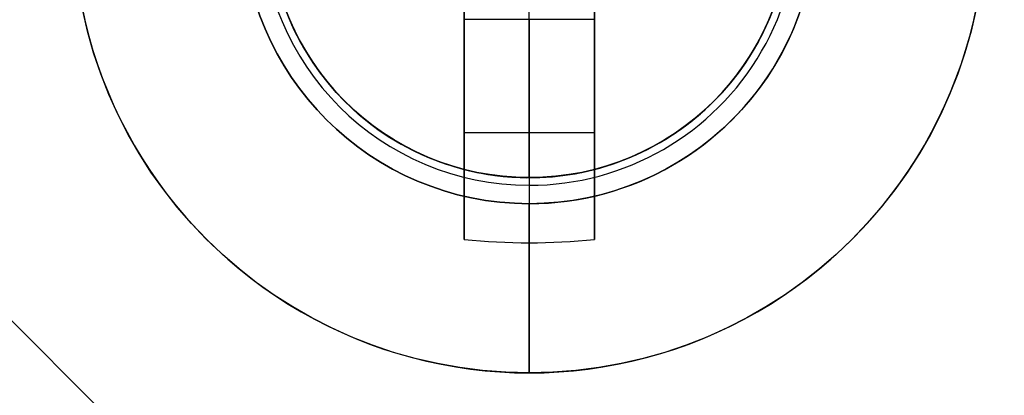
# Model space of a CAD drawing. Header units: millimetres. Extents: x -83 to 676, y -83 to 676.
# Tile 170 of 256: x 488.11 to 495.66, y 83.17 to 86.06. Entities that reach past the tile are written whole.
import ezdxf

# ---------------------------------------------------------------- set-up
doc = ezdxf.new("R2010")
doc.units = ezdxf.units.MM
doc.header["$MEASUREMENT"] = 0
doc.layers.add('IGES level 0', color=7, linetype='Continuous', true_color=0xff7878)

msp = doc.modelspace()

# ---------------------------------------------------------------- linework, layer by layer
at = {"layer": 'IGES level 0', "color": 254, "true_color": 0xcad1ee}
for p, q in [((545.4015869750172, 26.38520958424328, 48.0000000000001), (482.8226368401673, 88.96415971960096, 48.0000000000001)), ((482.8226368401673, 88.96415971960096, 47.0000000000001), (545.4015869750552, 26.38520958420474, 47.0000000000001)), ((490.3376838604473, 85.7535613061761, 48.0000000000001), (490.3376838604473, 85.7535613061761, 47)), ((493.1043030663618, 85.16549824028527, 47), (493.1043030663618, 85.16549824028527, 48.0000000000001)), ((493.1043030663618, 85.16549824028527, 48.0000000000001), (493.1043030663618, 85.16549824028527, 47.0000000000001)), ((491.4973869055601, 84.91098772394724, 47.0000000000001), (491.4973869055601, 84.91098772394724, 45.8000000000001))]:
    msp.add_line(p, q, dxfattribs=at)
at = {"layer": 'IGES level 0', "color": 140, "true_color": 0x00ccff}
for p, q in [((482.8226368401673, 88.96415971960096, 48.0000000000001), (545.4015869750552, 26.38520958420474, 48.0000000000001)), ((482.8226368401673, 88.96415971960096, 47.0000000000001), (545.4015869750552, 26.38520958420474, 47.0000000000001))]:
    msp.add_line(p, q, dxfattribs=at)
at = {"layer": 'IGES level 0', "color": 1, "true_color": 0xff0808}
for p, q in [((492.015024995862, 84.8428393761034, 40.0000000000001), (492.015024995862, 88.8428393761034, 40.0000000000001)), ((491.515024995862, 84.80476921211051, 49.69917704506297), (491.515024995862, 86.34283937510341, 49.69917704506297)), ((492.515024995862, 86.34283937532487, 49.69917704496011), (492.515024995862, 84.80476921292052, 49.69917704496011)), ((491.515024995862, 84.36827521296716, 50.1303530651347), (491.515024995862, 86.0565501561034, 48.4626470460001)), ((492.515024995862, 86.0565501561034, 48.4626470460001), (491.515024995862, 86.0565501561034, 48.4626470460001)), ((491.515024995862, 86.0565501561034, 48.4626470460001), (491.515024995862, 84.3682752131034, 50.1303530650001)), ((492.515024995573, 86.0565501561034, 48.4626470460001), (491.515024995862, 86.0565501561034, 48.4626470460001)), ((492.0150249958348, 86.05655015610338, 48.4626470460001), (492.0150249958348, 84.34283937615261, 50.15547900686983)), ((492.515024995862, 86.05655015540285, 48.46264704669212), (492.515024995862, 84.3682752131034, 50.1303530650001)), ((492.515024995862, 84.36827521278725, 50.1303530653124), (492.515024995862, 86.0565501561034, 48.4626470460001)), ((491.5150249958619, 85.35555729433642, 49.15509943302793), (491.515024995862, 85.35555729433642, 50.83023825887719)), ((492.5150249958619, 85.35555729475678, 49.15509943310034), (492.515024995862, 85.35555729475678, 50.830238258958)), ((492.5150249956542, 85.18684612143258, 49.32175513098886), (491.5150249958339, 85.18684612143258, 49.32175513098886)), ((492.015024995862, 84.8428393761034, 40.0000000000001), (492.015024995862, 84.8428393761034, 47.8000000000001)), ((492.015024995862, 84.8428393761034, 47.80000000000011), (492.015024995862, 84.8428393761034, 40.0000000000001)), ((492.015024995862, 83.3428393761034, 48.0000000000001), (492.015024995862, 84.64283937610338, 48.0000000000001))]:
    msp.add_line(p, q, dxfattribs=at)
at = {"layer": 'IGES level 0', "color": 153, "true_color": 0x5393cf}
for centre, radius in [((296.5, 296.5), 296.5), ((296.5, 296.5, -1.19999999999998), 296.5000000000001), ((296.4999999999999, 296.4999999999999), 241), ((296.5, 296.4999999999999, -1.19999999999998), 241.0000000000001)]:
    msp.add_circle(centre, radius, dxfattribs=at)
at = {"layer": 'IGES level 0'}
for centre, radius in [((296.5, 296.5, 47), 296.5000000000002), ((296.5, 296.5), 296.5000000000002), ((296.5, 296.5, 47), 295.3000000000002), ((296.5, 296.5000000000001), 295.3000000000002)]:
    msp.add_circle(centre, radius, dxfattribs=at)
at = {"layer": 'IGES level 0', "color": 124, "true_color": 0x1aa180}
for centre, radius in [((296.5, 296.5, 47.0000000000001), 294.9999999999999), ((296.5, 296.5000000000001, 45.8000000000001), 294.9999999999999), ((296.5, 296.5, 47.0000000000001), 242.4999999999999), ((296.5, 296.5, 45.8000000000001), 242.4999999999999), ((492.0150249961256, 86.84283937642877, 47.0000000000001), 2.00000000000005), ((492.0150249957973, 86.84283937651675, 45.8000000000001), 2.000000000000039)]:
    msp.add_circle(centre, radius, dxfattribs=at)
at = {"layer": 'IGES level 0', "color": 31, "true_color": 0xffba87}
for centre, radius in [((296.5, 296.5000000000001), 242.2000000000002), ((296.5, 296.5000000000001, 47), 242.2000000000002), ((296.5, 296.5), 241.0000000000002), ((296.4999999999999, 296.4999999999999, 47), 241.0000000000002)]:
    msp.add_circle(centre, radius, dxfattribs=at)
at = {"layer": 'IGES level 0', "color": 1, "true_color": 0xff0808}
for centre, radius in [((492.0150249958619, 86.84283937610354, 48.0000000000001), 3.499999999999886), ((492.0150249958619, 86.84283937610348, 48.00000000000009), 2.200000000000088), ((492.0150249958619, 86.84283937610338, 40.0000000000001), 1.999999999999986)]:
    msp.add_circle(centre, radius, dxfattribs=at)
at = {"layer": 'IGES level 0', "color": 140, "true_color": 0x00ccff}
for centre, radius in [((492.01502499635, 86.84283937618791, 48.0000000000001), 2.000000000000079), ((492.01502499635, 86.84283937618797, 47.0000000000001), 1.999999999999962)]:
    msp.add_circle(centre, radius, dxfattribs=at)
at = {"layer": 'IGES level 0'}
for centre, radius, start, end in [((296.5, 296.5), 296.5000000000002, 225, 45), ((296.5, 296.5, 47), 296.5000000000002, 224.9999999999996, 45), ((296.5, 296.5, 23.5), 296.5000000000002, 225, 45), ((296.5, 296.5000000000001, 47), 295.3000000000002, 224.9999999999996, 44.99999999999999), ((296.5, 296.5000000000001), 295.3000000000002, 225, 44.99999999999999), ((296.5, 296.5, 23.5), 295.3000000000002, 225, 45.00000000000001)]:
    msp.add_arc(centre, radius, start, end, dxfattribs=at)
at = {"layer": 'IGES level 0', "color": 153, "true_color": 0x5393cf}
for centre, radius, start in [((296.5, 296.5, -1.19999999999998), 296.5, 164.9999999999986), ((296.5000000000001, 296.5000000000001), 296.5000000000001, 164.9999999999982), ((296.5000000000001, 296.5, -0.59999999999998), 296.5000000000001, 164.9999999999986), ((296.5, 296.4999999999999, -1.19999999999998), 241.0000000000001, 164.9999999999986), ((296.4999999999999, 296.5), 241.0000000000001, 164.9999999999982), ((296.5, 296.5, -0.59999999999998), 241, 164.9999999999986)]:
    msp.add_arc(centre, radius, start, 344.9999999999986, dxfattribs=at)
at = {"layer": 'IGES level 0', "color": 124, "true_color": 0x1aa180}
for centre, radius, start in [((296.5, 296.5, 45.8000000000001), 294.9999999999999, 164.9999999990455), ((296.4999999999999, 296.5, 47.0000000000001), 294.9999999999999, 164.9999999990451), ((296.5000000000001, 296.5, 46.4000000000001), 294.9999999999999, 164.9999999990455), ((296.5, 296.5, 45.8000000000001), 242.4999999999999, 164.9999999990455), ((296.5, 296.5000000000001, 47.00000000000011), 242.4999999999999, 164.9999999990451), ((296.4999999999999, 296.5, 46.4000000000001), 242.5, 164.9999999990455)]:
    msp.add_arc(centre, radius, start, 344.9999999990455, dxfattribs=at)
at = {"layer": 'IGES level 0', "color": 6, "true_color": 0xff00ff, "extrusion": (-0.6085349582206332, 0.7935270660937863, -5.614164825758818e-17)}
msp.add_arc((-416.1903719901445, 31.50000000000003, -153.5302992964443), 90.00000000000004, 0, 180, dxfattribs=at)
msp.add_arc((-416.1903719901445, 31.50000000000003, -153.5302992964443), 90.00000000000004, 0, 180, dxfattribs=at)
at = {"layer": 'IGES level 0', "color": 6, "true_color": 0xff00ff, "extrusion": (-0.6085349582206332, 0.7935270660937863, 8.421247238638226e-17)}
msp.add_arc((-416.1903719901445, -43.49999999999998, -153.5302992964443), 89.99999999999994, 180, 0, dxfattribs=at)
msp.add_arc((-416.1903719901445, -43.49999999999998, -153.5302992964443), 89.99999999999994, 180, 0, dxfattribs=at)
at = {"layer": 'IGES level 0', "color": 6, "true_color": 0xff00ff, "extrusion": (-0.6085349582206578, 0.7935270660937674, 0)}
for centre, start, end in [((-416.1903719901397, -43.49999999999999, -153.8302992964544), 180, 0), ((-416.1903719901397, 31.49999999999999, -153.83029929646), 6.785183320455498e-15, 180)]:
    msp.add_arc(centre, 90.00000000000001, start, end, dxfattribs=at)
at = {"layer": 'IGES level 0', "color": 6, "true_color": 0xff00ff, "extrusion": (-0.6085349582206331, 0.7935270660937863, 6.540502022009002e-15)}
msp.add_arc((-416.1903719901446, -43.49999999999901, -154.1302992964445), 89.99999999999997, 180, 3.709233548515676e-13, dxfattribs=at)
at = {"layer": 'IGES level 0', "color": 6, "true_color": 0xff00ff, "extrusion": (-0.6085349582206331, 0.7935270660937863, -6.568572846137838e-15)}
msp.add_arc((-416.1903719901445, 31.49999999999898, -154.1302992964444), 89.99999999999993, 1.130863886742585e-14, 179.9999999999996, dxfattribs=at)
at = {"layer": 'IGES level 0', "color": 6, "true_color": 0xff00ff, "extrusion": (-0.6085349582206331, 0.7935270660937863, -2.807082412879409e-17)}
msp.add_arc((-416.1903719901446, 31.49999999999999, -154.1302992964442), 89.99999999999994, 0, 180, dxfattribs=at)
at = {"layer": 'IGES level 0', "color": 6, "true_color": 0xff00ff, "extrusion": (-0.6085349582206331, 0.7935270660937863, 0)}
msp.add_arc((-416.1903719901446, -43.5, -154.1302992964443), 89.99999999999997, 180, 0, dxfattribs=at)
at = {"layer": 'IGES level 0', "color": 6, "true_color": 0xff00ff, "extrusion": (-0.7071067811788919, 0.707106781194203, -7.214201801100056e-15)}
msp.add_arc((-419.3143212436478, -43.50000000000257, -368.4999999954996), 89.99999999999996, 179.9999999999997, 0, dxfattribs=at)
at = {"layer": 'IGES level 0', "color": 6, "true_color": 0xff00ff, "extrusion": (-0.707106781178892, 0.707106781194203, 7.298414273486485e-15)}
msp.add_arc((-419.314321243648, 31.50000000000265, -368.4999999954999), 89.99999999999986, 4.365134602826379e-13, 179.9999999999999, dxfattribs=at)
at = {"layer": 'IGES level 0', "color": 6, "true_color": 0xff00ff, "extrusion": (-0.7071067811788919, 0.707106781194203, -3.368498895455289e-16)}
for centre, radius, start in [((-419.3143212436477, 31.49999999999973, -368.4999999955), 89.99999999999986, 1.243950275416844e-13), ((-419.3143212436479, 31.49999999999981, -369.0999999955), 90.00000000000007, 7.237528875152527e-14), ((-419.3143212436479, 31.49999999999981, -369.0999999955), 90.00000000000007, 7.237528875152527e-14)]:
    msp.add_arc(centre, radius, start, 179.9999999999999, dxfattribs=at)
at = {"layer": 'IGES level 0', "color": 6, "true_color": 0xff00ff, "extrusion": (-0.7071067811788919, 0.707106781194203, 3.368498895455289e-16)}
for centre, radius, end in [((-419.3143212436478, -43.49999999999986, -368.4999999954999), 90.00000000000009, 0), ((-419.3143212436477, -43.49999999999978, -369.0999999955), 90.00000000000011, 359.9999999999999), ((-419.3143212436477, -43.49999999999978, -369.0999999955), 90.00000000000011, 359.9999999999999)]:
    msp.add_arc(centre, radius, 180, end, dxfattribs=at)
at = {"layer": 'IGES level 0', "color": 6, "true_color": 0xff00ff, "extrusion": (-0.7071067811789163, 0.7071067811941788, 0)}
for centre, start, end in [((-419.3143212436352, -43.49999999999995, -368.7999999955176), 180, 0), ((-419.3143212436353, 31.50000000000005, -368.7999999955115), 0, 180)]:
    msp.add_arc(centre, 90.00000000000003, start, end, dxfattribs=at)
at = {"layer": 'IGES level 0', "color": 1, "true_color": 0xff0808}
for centre, radius, start, end in [((492.015024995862, 86.8428393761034, 48.0000000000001), 2.200000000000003, 90, 270), ((492.015024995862, 86.8428393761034, 48.00000000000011), 2.200000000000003, 270, 90.00000000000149), ((492.0150250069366, 86.84283937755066, 47.94142123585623), 2.058578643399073, 89.99999998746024, 269.9999999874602), ((492.0150249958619, 86.84283937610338, 40.0000000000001), 2.000000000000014, 89.99999999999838, 270.0000000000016), ((492.0150249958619, 86.84283937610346, 47.8000000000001), 2.000000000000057, 89.99999999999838, 270.0000000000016), ((492.015024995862, 86.8428393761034, 43.9000000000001), 2, 90, 270), ((492.0150249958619, 86.84283937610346, 47.8000000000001), 2.000000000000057, 89.99999999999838, 270.0000000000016), ((492.0150249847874, 86.84283937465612, 47.94142147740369), 2.058578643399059, 269.9999999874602, 89.99999998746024), ((492.015024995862, 86.84283937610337, 47.80000000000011), 2.000000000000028, 270, 90), ((492.0150249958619, 86.84283937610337, 40.0000000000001), 1.999999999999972, 270.0000000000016, 89.99999999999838), ((492.015024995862, 86.84283937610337, 47.80000000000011), 2.000000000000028, 270, 90), ((492.015024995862, 86.8428393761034, 43.90000000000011), 2, 270, 90), ((492.015024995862, 86.84283937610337, 48.00000000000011), 3.5, 179.9999999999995, 9.30539426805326e-13)]:
    msp.add_arc(centre, radius, start, end, dxfattribs=at)
at = {"layer": 'IGES level 0', "color": 254, "true_color": 0xcad1ee}
for centre, radius, start, end in [((492.01502499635, 86.84283937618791, 48.0000000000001), 2.000000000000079, 302.9999999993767, 122.9999999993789), ((492.0150249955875, 86.84283937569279, 47.0000000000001), 1.999999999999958, 303.0000000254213, 122.9999999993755), ((492.01502499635, 86.84283937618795, 47.5000000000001), 1.999999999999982, 302.9999999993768, 122.9999999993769), ((492.01502499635, 86.84283937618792, 48.0000000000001), 1.999999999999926, 122.9999999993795, 302.9999999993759), ((492.0150249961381, 86.84283937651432, 47), 2.00000000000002, 122.99999999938, 302.9999999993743), ((492.01502499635, 86.84283937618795, 47.50000000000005), 2.000000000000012, 122.9999999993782, 302.9999999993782), ((492.0150249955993, 86.84283937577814, 47.0000000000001), 2.000000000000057, 164.9999999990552, 345.0000000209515), ((492.0150249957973, 86.84283937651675, 45.80000000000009), 2.000000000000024, 164.9999999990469, 344.9999999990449), ((492.0150249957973, 86.84283937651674, 46.4000000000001), 1.999999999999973, 164.9999999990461, 344.9999999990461)]:
    msp.add_arc(centre, radius, start, end, dxfattribs=at)
at = {"layer": 'IGES level 0', "color": 1, "true_color": 0xff0808, "extrusion": (1, 0, 0)}
for centre, radius, start, end in [((86.7452546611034, 49.1598458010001, 492.015024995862), 0.980000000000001, 225.3511634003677, 269.9999999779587), ((86.84283937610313, 47.68593750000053, 492.5150249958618), 3.478309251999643, 98.26478538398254, 135.3511634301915), ((86.74525466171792, 49.15984580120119, 492.515024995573), 0.9799999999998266, 225.3511633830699, 243.4404257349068), ((84.64283937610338, 47.80000000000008, 492.015024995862), 0.2000000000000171, 1.017777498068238e-11, 89.99999999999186), ((86.8428393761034, 47.6859375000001, 492.015024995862), 3.514062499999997, 135.3511634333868, 174.87245957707)]:
    msp.add_arc(centre, radius, start, end, dxfattribs=at)
at = {"layer": 'IGES level 0', "color": 1, "true_color": 0xff0808, "extrusion": (1, -1.419680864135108e-13, 2.809518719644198e-13)}
msp.add_arc((86.84283937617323, 47.68593749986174, 491.5150249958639), 3.478309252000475, 98.2647853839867, 135.3511634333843, dxfattribs=at)
at = {"layer": 'IGES level 0', "color": 1, "true_color": 0xff0808, "extrusion": (1, 1.419680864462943e-13, -2.809518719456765e-13)}
msp.add_arc((86.84283937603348, 47.68593750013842, 491.5150249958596), 3.478309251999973, 98.26478539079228, 135.3511634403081, dxfattribs=at)
at = {"layer": 'IGES level 0', "color": 1, "true_color": 0xff0808, "extrusion": (1, 9.391635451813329e-14, -1.28887985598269e-13)}
msp.add_arc((86.84283937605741, 47.68593750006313, 492.5150249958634), 3.478309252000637, 98.26478539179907, 135.3511634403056, dxfattribs=at)
at = {"layer": 'IGES level 0', "color": 1, "true_color": 0xff0808, "extrusion": (1, -2.715869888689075e-12, -3.792898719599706e-12)}
msp.add_arc((86.74525466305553, 49.15984580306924, 492.5150249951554), 0.9799999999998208, 225.3511633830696, 243.4404257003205, dxfattribs=at)
at = {"layer": 'IGES level 0', "color": 1, "true_color": 0xff0808, "extrusion": (1, -1.372321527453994e-12, -1.372321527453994e-12)}
msp.add_arc((84.64283937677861, 47.80000000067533, 492.01502499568), 0.1999999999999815, 359.9999999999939, 90.00000000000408, dxfattribs=at)
at = {"layer": 'IGES level 0', "color": 1, "true_color": 0xff0808, "extrusion": (7.523498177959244e-15, 0.7027596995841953, 0.7114273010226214)}
msp.add_arc((-492.015024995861, -28.27061171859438, 94.95472552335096), 3.514062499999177, 81.81988236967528, 98.18011763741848, dxfattribs=at)
at = {"layer": 'IGES level 0', "color": 1, "true_color": 0xff0808, "extrusion": (2.899433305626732e-14, 0.7027596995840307, 0.7114273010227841)}
msp.add_arc((-492.0150249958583, -28.27061171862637, 94.95472552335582), 3.514062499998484, 81.81988236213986, 98.18011763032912, dxfattribs=at)

doc.saveas('drawing.dxf')
